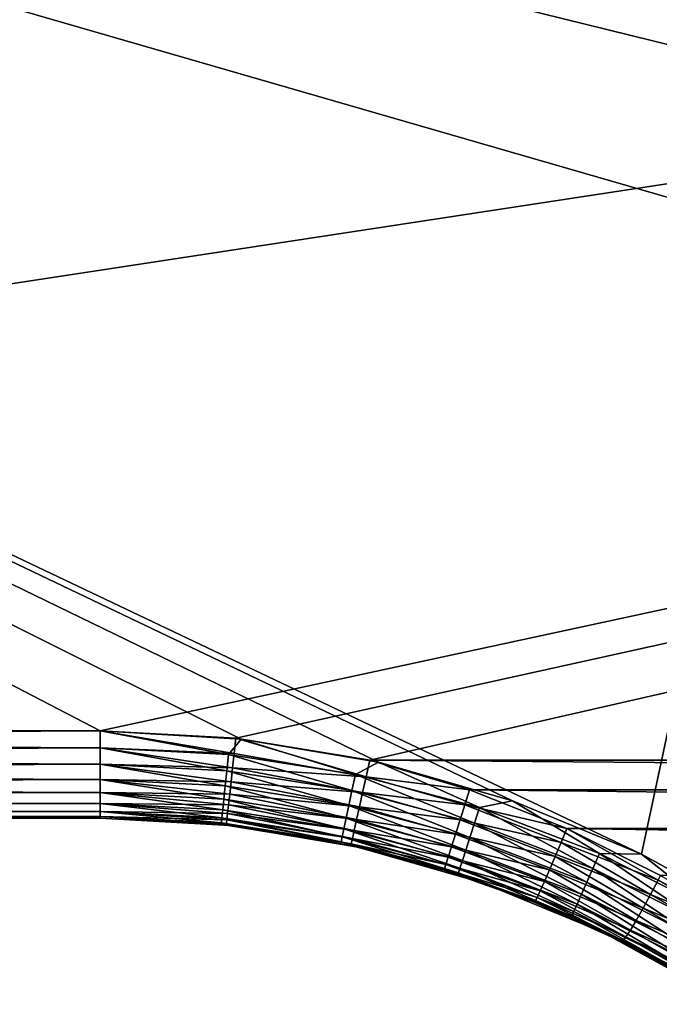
# Model space of a CAD drawing. Header units: metres. Extents: x -106 to 264, y -111 to 81.
# Tile 80 of 256: x -38 to -27, y -12 to 5. Entities that reach past the tile are written whole.
import ezdxf

# ---------------------------------------------------------------- set-up
doc = ezdxf.new("R2010")
doc.units = ezdxf.units.M
doc.layers.add('solid_20422013', color=7, linetype='CONTINUOUS')

msp = doc.modelspace()

# ---------------------------------------------------------------- linework, layer by layer
at = {"layer": 'solid_20422013'}
for points in [[(-88.5, 19.5, 19), (-24.973572, 1.137317, 19), (-24.71171, 3.778159, 19)], [(-88.5, 19.5, 19), (-27.27673, -9.6161, 19), (-24.973572, 1.137317, 19)], [(-88.5, 19.5, 19), (-24.71171, 3.778159, 19), (-24.176067, 6.363871, 19)], [(-88.5, 19.5, 19), (-29.49114, -8.702693, 19), (-27.27673, -9.6161, 19)], [(-88.5, 19.5, 19), (-31.797134, -8.038294, 19), (-29.49114, -8.702693, 19)], [(-88.5, 19.5, 19), (-34.154991, -7.639208, 19), (-31.797134, -8.038294, 19)], [(-88.5, 19.5, 19), (-36.57795, -7.5, 19), (-34.154991, -7.639208, 19)], [(-88.5, 19.5, 19), (-88.5, -7.5, 19), (-36.57795, -7.5, 19)], [(-88.5, -7.5, -19), (-88.5, 19.5, -19), (88.5, 19.5, -19)], [(-36.57795, -7.5, -19), (-88.5, -7.5, -19), (88.5, 19.5, -19)], [(-34.248116, -7.626623, -19), (-36.57795, -7.5, -19), (88.5, 19.5, -19)], [(-31.945723, -8.004942, -19), (-34.248116, -7.626623, -19), (88.5, 19.5, -19)], [(31.945723, -8.004942, -19), (-31.945723, -8.004942, -19), (88.5, 19.5, -19)], [(-27.27673, -9.6161, 19), (-25.181824, -10.770038, 19), (-24.973572, 1.137317, 19)], [(-88.5, -7.790902, 18.971521), (-36.57795, -7.5, 19), (-88.5, -7.5, 19)], [(-36.57795, -7.790902, 18.971521), (-36.57795, -7.5, 19), (-88.5, -7.790902, 18.971521)], [(-36.57795, -7.792635, -18.971178), (-88.5, -7.5, -19), (-36.57795, -7.5, -19)], [(-36.57795, -7.792635, -18.971178), (-88.5, -7.792635, -18.971178), (-88.5, -7.5, -19)], [(-34.373264, -7.905802, 18.971521), (-34.154991, -7.639208, 19), (-36.57795, -7.5, 19)], [(-34.373264, -7.905802, 18.971521), (-36.57795, -7.5, 19), (-36.57795, -7.790902, 18.971521)], [(-34.27634, -7.885547, -18.977211), (-36.57795, -7.5, -19), (-34.248116, -7.626623, -19)], [(-34.27634, -7.885547, -18.977211), (-36.57795, -7.792635, -18.971178), (-36.57795, -7.5, -19)], [(-34.373264, -7.905802, 18.971521), (-32.192471, -8.249255, 18.971521), (-34.154991, -7.639208, 19)], [(-34.27634, -7.885547, -18.977211), (-34.248116, -7.626623, -19), (-32.008015, -8.287268, -18.971874)], [(-32.008015, -8.287268, -18.971874), (-34.248116, -7.626623, -19), (-31.945723, -8.004942, -19)], [(-32.192471, -8.249255, 18.971521), (-31.797134, -8.038294, 19), (-34.154991, -7.639208, 19)], [(-36.57795, -7.790902, 18.971521), (-88.5, -7.790902, 18.971521), (-88.5, -8.072664, 18.886383)], [(-36.57795, -8.072664, 18.886383), (-36.57795, -7.790902, 18.971521), (-88.5, -8.072664, 18.886383)], [(-36.57795, -8.074025, -18.885818), (-88.5, -8.074297, -18.885706), (-88.5, -7.792635, -18.971178)], [(-36.57795, -8.074025, -18.885818), (-88.5, -7.792635, -18.971178), (-36.57795, -7.792635, -18.971178)], [(-34.402554, -8.186037, 18.886383), (-36.57795, -7.790902, 18.971521), (-36.57795, -8.072664, 18.886383)], [(-34.402554, -8.186037, 18.886383), (-34.373264, -7.905802, 18.971521), (-36.57795, -7.790902, 18.971521)], [(-34.303711, -8.136618, -18.909538), (-36.57795, -8.074025, -18.885818), (-36.57795, -7.792635, -18.971178)], [(-34.27634, -7.885547, -18.977211), (-34.303711, -8.136618, -18.909538), (-36.57795, -7.792635, -18.971178)], [(-34.402554, -8.186037, 18.886383), (-32.250732, -8.524928, 18.886383), (-34.373264, -7.905802, 18.971521)], [(-32.250732, -8.524928, 18.886383), (-32.192471, -8.249255, 18.971521), (-34.373264, -7.905802, 18.971521)], [(-34.27634, -7.885547, -18.977211), (-32.008015, -8.287268, -18.971874), (-34.303711, -8.136618, -18.909538)], [(-36.57795, -8.072664, 18.886383), (-88.5, -8.072664, 18.886383), (-88.5, -8.332376, 18.747858)], [(-36.57795, -8.332376, 18.747858), (-36.57795, -8.072664, 18.886383), (-88.5, -8.332376, 18.747858)], [(-36.57795, -8.333355, -18.747204), (-88.5, -8.074297, -18.885706), (-36.57795, -8.074025, -18.885818)], [(-36.57795, -8.333355, -18.747204), (-88.5, -8.333845, -18.746878), (-88.5, -8.074297, -18.885706)], [(-34.42955, -8.444342, 18.747858), (-36.57795, -8.072664, 18.886383), (-36.57795, -8.332376, 18.747858)], [(-34.42955, -8.444342, 18.747858), (-34.402554, -8.186037, 18.886383), (-36.57795, -8.072664, 18.886383)], [(-34.329388, -8.372191, -18.799038), (-36.57795, -8.333355, -18.747204), (-36.57795, -8.074025, -18.885818)], [(-34.303711, -8.136618, -18.909538), (-34.329388, -8.372191, -18.799038), (-36.57795, -8.074025, -18.885818)], [(-32.192471, -8.249255, 18.971521), (-30.059191, -8.817541, 18.971521), (-31.797134, -8.038294, 19)], [(-32.008015, -8.287268, -18.971874), (-31.945723, -8.004942, -19), (-30.230602, -8.511734, -18.990973)], [(30.228977, -8.512292, -18.990953), (-31.945723, -8.004942, -19), (31.945723, -8.004942, -19)], [(-30.230602, -8.511734, -18.990973), (-31.945723, -8.004942, -19), (30.228977, -8.512292, -18.990953)], [(-30.059191, -8.817541, 18.971521), (-29.49114, -8.702693, 19), (-31.797134, -8.038294, 19)], [(-34.42955, -8.444342, 18.747858), (-32.304432, -8.779027, 18.747858), (-34.402554, -8.186037, 18.886383)], [(-32.304432, -8.779027, 18.747858), (-32.250732, -8.524928, 18.886383), (-34.402554, -8.186037, 18.886383)], [(-34.303711, -8.136618, -18.909538), (-32.067665, -8.557632, -18.889124), (-34.329388, -8.372191, -18.799038)], [(-34.303711, -8.136618, -18.909538), (-32.008015, -8.287268, -18.971874), (-32.067665, -8.557632, -18.889124)], [(-32.250732, -8.524928, 18.886383), (-30.145792, -9.085665, 18.886383), (-32.192471, -8.249255, 18.971521)], [(-30.145792, -9.085665, 18.886383), (-30.059191, -8.817541, 18.971521), (-32.192471, -8.249255, 18.971521)], [(-30.310362, -8.768275, -18.957378), (-32.067665, -8.557632, -18.889124), (-32.008015, -8.287268, -18.971874)], [(-30.310362, -8.768275, -18.957378), (-32.008015, -8.287268, -18.971874), (-30.230602, -8.511734, -18.990973)], [(-36.57795, -8.332376, 18.747858), (-88.5, -8.332376, 18.747858), (-88.5, -8.560035, 18.561285)], [(-36.57795, -8.560035, 18.561285), (-36.57795, -8.332376, 18.747858), (-88.5, -8.560035, 18.561285)], [(-36.57795, -8.56066, -18.560659), (-88.5, -8.333845, -18.746878), (-36.57795, -8.333355, -18.747204)], [(-36.57795, -8.56066, -18.560659), (-88.5, -8.561285, -18.560036), (-88.5, -8.333845, -18.746878)], [(-34.453217, -8.670768, 18.561285), (-36.57795, -8.332376, 18.747858), (-36.57795, -8.560035, 18.561285)], [(-34.453217, -8.670768, 18.561285), (-34.42955, -8.444342, 18.747858), (-36.57795, -8.332376, 18.747858)], [(-34.352596, -8.585112, -18.649067), (-36.57795, -8.56066, -18.560659), (-36.57795, -8.333355, -18.747204)], [(-34.329388, -8.372191, -18.799038), (-34.352596, -8.585112, -18.649067), (-36.57795, -8.333355, -18.747204)], [(-34.453217, -8.670768, 18.561285), (-32.351505, -9.001766, 18.561285), (-34.42955, -8.444342, 18.747858)], [(-32.351505, -9.001766, 18.561285), (-32.304432, -8.779027, 18.747858), (-34.42955, -8.444342, 18.747858)], [(-34.329388, -8.372191, -18.799038), (-32.122219, -8.804893, -18.756554), (-34.352596, -8.585112, -18.649067)], [(-34.329388, -8.372191, -18.799038), (-32.067665, -8.557632, -18.889124), (-32.122219, -8.804893, -18.756554)], [(-36.57795, -8.560035, 18.561285), (-88.5, -8.560035, 18.561285), (-88.5, -8.746877, 18.333845)], [(-36.57795, -8.746877, 18.333845), (-36.57795, -8.560035, 18.561285), (-88.5, -8.746877, 18.333845)], [(-36.57795, -8.747205, -18.333355), (-88.5, -8.561285, -18.560036), (-36.57795, -8.56066, -18.560659)], [(-36.57795, -8.747205, -18.333355), (-88.5, -8.747859, -18.332376), (-88.5, -8.561285, -18.560036)], [(-34.472637, -8.856598, 18.333845), (-36.57795, -8.560035, 18.561285), (-36.57795, -8.746877, 18.333845)], [(-34.472637, -8.856598, 18.333845), (-34.453217, -8.670768, 18.561285), (-36.57795, -8.560035, 18.561285)], [(-34.372635, -8.768909, -18.464182), (-36.57795, -8.747205, -18.333355), (-36.57795, -8.56066, -18.560659)], [(-34.352596, -8.585112, -18.649067), (-34.372635, -8.768909, -18.464182), (-36.57795, -8.56066, -18.560659)], [(-34.352596, -8.585112, -18.649067), (-32.170639, -9.024358, -18.577126), (-34.372635, -8.768909, -18.464182)], [(-34.352596, -8.585112, -18.649067), (-32.122219, -8.804893, -18.756554), (-32.170639, -9.024358, -18.577126)], [(-32.304432, -8.779027, 18.747858), (-30.225616, -9.332805, 18.747858), (-32.250732, -8.524928, 18.886383)], [(-30.225616, -9.332805, 18.747858), (-30.145792, -9.085665, 18.886383), (-32.250732, -8.524928, 18.886383)], [(-30.391567, -9.027977, -18.870171), (-32.122219, -8.804893, -18.756554), (-32.067665, -8.557632, -18.889124)], [(-30.310362, -8.768275, -18.957378), (-30.391567, -9.027977, -18.870171), (-32.067665, -8.557632, -18.889124)], [(-30.310362, -8.768275, -18.957378), (-30.230602, -8.511734, -18.990973), (-28.558949, -9.174756, -18.951834)], [(-30.230602, -8.511734, -18.990973), (30.228977, -8.512292, -18.990953), (28.55736, -9.175474, -18.951775)], [(-28.558949, -9.174756, -18.951834), (-30.230602, -8.511734, -18.990973), (28.55736, -9.175474, -18.951775)], [(-36.57795, -8.746877, 18.333845), (-88.5, -8.746877, 18.333845), (-88.5, -8.885707, 18.074297)], [(-36.57795, -8.885707, 18.074297), (-36.57795, -8.746877, 18.333845), (-88.5, -8.885707, 18.074297)], [(-36.57795, -8.885819, -18.074024), (-88.5, -8.747859, -18.332376), (-36.57795, -8.747205, -18.333355)], [(-36.57795, -8.885819, -18.074024), (-88.5, -8.886382, -18.072664), (-88.5, -8.747859, -18.332376)], [(-34.487072, -8.994675, 18.074297), (-36.57795, -8.746877, 18.333845), (-36.57795, -8.885707, 18.074297)], [(-34.487072, -8.994675, 18.074297), (-34.472637, -8.856598, 18.333845), (-36.57795, -8.746877, 18.333845)], [(-34.388885, -8.917996, -18.25), (-36.57795, -8.885819, -18.074024), (-36.57795, -8.747205, -18.333355)], [(-34.372635, -8.768909, -18.464182), (-34.388885, -8.917996, -18.25), (-36.57795, -8.747205, -18.333355)], [(-34.472637, -8.856598, 18.333845), (-32.390141, -9.18457, 18.333845), (-34.453217, -8.670768, 18.561285)], [(-32.390141, -9.18457, 18.333845), (-32.351505, -9.001766, 18.561285), (-34.453217, -8.670768, 18.561285)], [(-34.372635, -8.768909, -18.464182), (-32.211681, -9.210377, -18.352169), (-34.388885, -8.917996, -18.25)], [(-34.372635, -8.768909, -18.464182), (-32.170639, -9.024358, -18.577126), (-32.211681, -9.210377, -18.352169)], [(-32.351505, -9.001766, 18.561285), (-30.295589, -9.549444, 18.561285), (-32.304432, -8.779027, 18.747858)], [(-30.295589, -9.549444, 18.561285), (-30.225616, -9.332805, 18.747858), (-32.304432, -8.779027, 18.747858)], [(-28.658428, -9.41777, -18.908085), (-30.391567, -9.027977, -18.870171), (-30.310362, -8.768275, -18.957378)], [(-28.658428, -9.41777, -18.908085), (-30.310362, -8.768275, -18.957378), (-28.558949, -9.174756, -18.951834)], [(-30.059191, -8.817541, 18.971521), (-27.996542, -9.604503, 18.971521), (-29.49114, -8.702693, 19)], [(-27.996542, -9.604503, 18.971521), (-27.27673, -9.6161, 19), (-29.49114, -8.702693, 19)], [(-36.57795, -8.885707, 18.074297), (-88.5, -8.885707, 18.074297), (-88.5, -8.971178, 17.792635)], [(-36.57795, -8.971178, 17.792635), (-36.57795, -8.885707, 18.074297), (-88.5, -8.971178, 17.792635)], [(-36.57795, -8.971178, -17.792635), (-88.5, -8.886382, -18.072664), (-36.57795, -8.885819, -18.074024)], [(-36.57795, -8.971178, -17.792635), (-88.5, -8.971521, -17.790901), (-88.5, -8.886382, -18.072664)], [(-34.495956, -9.079683, 17.792635), (-36.57795, -8.885707, 18.074297), (-36.57795, -8.971178, 17.792635)], [(-34.495956, -9.079683, 17.792635), (-34.487072, -8.994675, 18.074297), (-36.57795, -8.885707, 18.074297)], [(-34.40086, -9.027846, -18.013031), (-36.57795, -8.971178, -17.792635), (-36.57795, -8.885819, -18.074024)], [(-34.388885, -8.917996, -18.25), (-34.40086, -9.027846, -18.013031), (-36.57795, -8.885819, -18.074024)], [(-34.487072, -8.994675, 18.074297), (-32.418846, -9.320399, 18.074297), (-34.472637, -8.856598, 18.333845)], [(-32.418846, -9.320399, 18.074297), (-32.390141, -9.18457, 18.333845), (-34.472637, -8.856598, 18.333845)], [(-34.388885, -8.917996, -18.25), (-32.242802, -9.351418, -18.090544), (-34.40086, -9.027846, -18.013031)], [(-34.388885, -8.917996, -18.25), (-32.211681, -9.210377, -18.352169), (-32.242802, -9.351418, -18.090544)], [(-30.469645, -9.27555, -18.726822), (-32.170639, -9.024358, -18.577126), (-32.122219, -8.804893, -18.756554)], [(-30.391567, -9.027977, -18.870171), (-30.469645, -9.27555, -18.726822), (-32.122219, -8.804893, -18.756554)], [(-30.145792, -9.085665, 18.886383), (-28.110546, -9.862171, 18.886383), (-30.059191, -8.817541, 18.971521)], [(-28.110546, -9.862171, 18.886383), (-27.996542, -9.604503, 18.971521), (-30.059191, -8.817541, 18.971521)], [(-36.57795, -9, -17.5), (-88.5, -8.971521, -17.790901), (-36.57795, -8.971178, -17.792635)], [(-36.57795, -8.971178, 17.792635), (-88.5, -8.971178, 17.792635), (-88.5, -9, 17.5)], [(-36.57795, -9, 17.5), (-36.57795, -8.971178, 17.792635), (-88.5, -9, 17.5)], [(-36.57795, -9, -17.5), (-88.5, -9, -17.5), (-88.5, -8.971521, -17.790901)], [(-36.57795, -9, -17.5), (-88.5, -9, 17.5), (-88.5, -9, -17.5)], [(-36.57795, -9, -17.5), (-36.57795, -9, 17.5), (-88.5, -9, 17.5)], [(-34.351048, -9.124364, 17.5), (-36.57795, -8.971178, 17.792635), (-36.57795, -9, 17.5)], [(-34.351048, -9.124364, 17.5), (-34.495956, -9.079683, 17.792635), (-36.57795, -8.971178, 17.792635)], [(-34.410664, -9.117775, -17.5), (-36.57795, -9, -17.5), (-36.57795, -8.971178, -17.792635)], [(-34.408192, -9.09512, -17.760471), (-34.410664, -9.117775, -17.5), (-36.57795, -8.971178, -17.792635)], [(-34.40086, -9.027846, -18.013031), (-34.408192, -9.09512, -17.760471), (-36.57795, -8.971178, -17.792635)], [(-34.410664, -9.117775, -17.5), (-34.351048, -9.124364, 17.5), (-36.57795, -9, 17.5)], [(-34.410664, -9.117775, -17.5), (-36.57795, -9, 17.5), (-36.57795, -9, -17.5)], [(-34.495956, -9.079683, 17.792635), (-32.43652, -9.404024, 17.792635), (-34.487072, -8.994675, 18.074297)], [(-34.351048, -9.124364, 17.5), (-32.43652, -9.404024, 17.792635), (-34.495956, -9.079683, 17.792635)], [(-32.43652, -9.404024, 17.792635), (-32.418846, -9.320399, 18.074297), (-34.487072, -8.994675, 18.074297)], [(-34.408192, -9.09512, -17.760471), (-32.268902, -9.469713, -17.5), (-34.410664, -9.117775, -17.5)], [(-34.410664, -9.117775, -17.5), (-32.268902, -9.469713, -17.5), (-34.351048, -9.124364, 17.5)], [(-34.40086, -9.027846, -18.013031), (-32.262241, -9.43953, -17.802937), (-34.408192, -9.09512, -17.760471)], [(-34.408192, -9.09512, -17.760471), (-32.262241, -9.43953, -17.802937), (-32.268902, -9.469713, -17.5)], [(-34.40086, -9.027846, -18.013031), (-32.242802, -9.351418, -18.090544), (-32.262241, -9.43953, -17.802937)], [(-34.351048, -9.124364, 17.5), (-32.15184, -9.495909, 17.5), (-32.43652, -9.404024, 17.792635)], [(-32.268902, -9.469713, -17.5), (-32.15184, -9.495909, 17.5), (-34.351048, -9.124364, 17.5)], [(-32.390141, -9.18457, 18.333845), (-30.353016, -9.727242, 18.333845), (-32.351505, -9.001766, 18.561285)], [(-30.353016, -9.727242, 18.333845), (-30.295589, -9.549444, 18.561285), (-32.351505, -9.001766, 18.561285)], [(-30.539537, -9.494779, -18.53129), (-32.211681, -9.210377, -18.352169), (-32.170639, -9.024358, -18.577126)], [(-30.469645, -9.27555, -18.726822), (-30.539537, -9.494779, -18.53129), (-32.170639, -9.024358, -18.577126)], [(-28.759199, -9.660615, -18.812933), (-30.469645, -9.27555, -18.726822), (-30.391567, -9.027977, -18.870171)], [(-28.658428, -9.41777, -18.908085), (-28.759199, -9.660615, -18.812933), (-30.391567, -9.027977, -18.870171)], [(-30.225616, -9.332805, 18.747858), (-28.215628, -10.099674, 18.747858), (-30.145792, -9.085665, 18.886383)], [(-28.215628, -10.099674, 18.747858), (-28.110546, -9.862171, 18.886383), (-30.145792, -9.085665, 18.886383)], [(-32.418846, -9.320399, 18.074297), (-30.395687, -9.859351, 18.074297), (-32.390141, -9.18457, 18.333845)], [(-30.395687, -9.859351, 18.074297), (-30.353016, -9.727242, 18.333845), (-32.390141, -9.18457, 18.333845)], [(-30.596815, -9.671699, -18.294149), (-32.242802, -9.351418, -18.090544), (-32.211681, -9.210377, -18.352169)], [(-30.539537, -9.494779, -18.53129), (-30.596815, -9.671699, -18.294149), (-32.211681, -9.210377, -18.352169)], [(-28.856003, -9.889251, -18.665138), (-30.539537, -9.494779, -18.53129), (-30.469645, -9.27555, -18.726822)], [(-28.759199, -9.660615, -18.812933), (-28.856003, -9.889251, -18.665138), (-30.469645, -9.27555, -18.726822)], [(-26.989979, -10.064701, -18.847626), (-28.658428, -9.41777, -18.908085), (-28.558949, -9.174756, -18.951834)], [(-28.558949, -9.174756, -18.951834), (28.55736, -9.175474, -18.951775), (26.949268, -9.985374, -18.861515)], [(-26.949268, -9.985374, -18.861515), (-28.558949, -9.174756, -18.951834), (26.949268, -9.985374, -18.861515)], [(-26.989979, -10.064701, -18.847626), (-28.558949, -9.174756, -18.951834), (-26.949268, -9.985374, -18.861515)], [(-32.43652, -9.404024, 17.792635), (-30.421957, -9.940685, 17.792635), (-32.418846, -9.320399, 18.074297)], [(-32.15184, -9.495909, 17.5), (-30.421957, -9.940685, 17.792635), (-32.43652, -9.404024, 17.792635)], [(-30.421957, -9.940685, 17.792635), (-30.395687, -9.859351, 18.074297), (-32.418846, -9.320399, 18.074297)], [(-30.673458, -9.891441, -17.491962), (-32.268902, -9.469713, -17.5), (-32.262241, -9.43953, -17.802937)], [(-30.673458, -9.891441, -17.491962), (-32.15184, -9.495909, 17.5), (-32.268902, -9.469713, -17.5)], [(-30.638561, -9.797417, -18.030767), (-32.262241, -9.43953, -17.802937), (-32.242802, -9.351418, -18.090544)], [(-30.66383, -9.869481, -17.75819), (-30.673458, -9.891441, -17.491962), (-32.262241, -9.43953, -17.802937)], [(-30.638561, -9.797417, -18.030767), (-30.66383, -9.869481, -17.75819), (-32.262241, -9.43953, -17.802937)], [(-30.596815, -9.671699, -18.294149), (-30.638561, -9.797417, -18.030767), (-32.242802, -9.351418, -18.090544)], [(-30.295589, -9.549444, 18.561285), (-28.307741, -10.307867, 18.561285), (-30.225616, -9.332805, 18.747858)], [(-28.307741, -10.307867, 18.561285), (-28.215628, -10.099674, 18.747858), (-30.225616, -9.332805, 18.747858)], [(-27.119446, -10.311849, -18.766998), (-28.759199, -9.660615, -18.812933), (-28.658428, -9.41777, -18.908085)], [(-26.989979, -10.064701, -18.847626), (-27.119446, -10.311849, -18.766998), (-28.658428, -9.41777, -18.908085)], [(-32.15184, -9.495909, 17.5), (-30.007679, -10.110014, 17.5), (-30.421957, -9.940685, 17.792635)], [(-30.673458, -9.891441, -17.491962), (-30.007679, -10.110014, 17.5), (-32.15184, -9.495909, 17.5)], [(-28.942966, -10.089451, -18.469353), (-30.596815, -9.671699, -18.294149), (-30.539537, -9.494779, -18.53129)], [(-28.856003, -9.889251, -18.665138), (-28.942966, -10.089451, -18.469353), (-30.539537, -9.494779, -18.53129)], [(-30.353016, -9.727242, 18.333845), (-28.383339, -10.478732, 18.333845), (-30.295589, -9.549444, 18.561285)], [(-28.383339, -10.478732, 18.333845), (-28.307741, -10.307867, 18.561285), (-30.295589, -9.549444, 18.561285)], [(-28.110546, -9.862171, 18.886383), (-26.167044, -10.846035, 18.886383), (-27.996542, -9.604503, 18.971521)], [(-27.996542, -9.604503, 18.971521), (-26.026873, -10.601613, 18.971521), (-27.27673, -9.6161, 19)], [(-26.167044, -10.846035, 18.886383), (-26.026873, -10.601613, 18.971521), (-27.996542, -9.604503, 18.971521)], [(-26.026873, -10.601613, 18.971521), (-25.181824, -10.770038, 19), (-27.27673, -9.6161, 19)], [(-29.068716, -10.361866, -17.979294), (-30.66383, -9.869481, -17.75819), (-30.638561, -9.797417, -18.030767)], [(-29.014996, -10.24939, -18.235954), (-30.638561, -9.797417, -18.030767), (-30.596815, -9.671699, -18.294149)], [(-29.014996, -10.24939, -18.235954), (-29.068716, -10.361866, -17.979294), (-30.638561, -9.797417, -18.030767)], [(-28.942966, -10.089451, -18.469353), (-29.014996, -10.24939, -18.235954), (-30.596815, -9.671699, -18.294149)], [(-30.395687, -9.859351, 18.074297), (-28.43951, -10.60569, 18.074297), (-30.353016, -9.727242, 18.333845)], [(-28.43951, -10.60569, 18.074297), (-28.383339, -10.478732, 18.333845), (-30.353016, -9.727242, 18.333845)], [(-27.247408, -10.547742, -18.627703), (-28.856003, -9.889251, -18.665138), (-28.759199, -9.660615, -18.812933)], [(-27.119446, -10.311849, -18.766998), (-27.247408, -10.547742, -18.627703), (-28.759199, -9.660615, -18.812933)], [(-29.118393, -10.443194, -17.456961), (-30.673458, -9.891441, -17.491962), (-30.66383, -9.869481, -17.75819)], [(-29.118393, -10.443194, -17.456961), (-30.007679, -10.110014, 17.5), (-30.673458, -9.891441, -17.491962)], [(-29.102968, -10.425276, -17.714935), (-29.118393, -10.443194, -17.456961), (-30.66383, -9.869481, -17.75819)], [(-29.068716, -10.361866, -17.979294), (-29.102968, -10.425276, -17.714935), (-30.66383, -9.869481, -17.75819)], [(-30.421957, -9.940685, 17.792635), (-28.474094, -10.683852, 17.792635), (-30.395687, -9.859351, 18.074297)], [(-30.007679, -10.110014, 17.5), (-28.474094, -10.683852, 17.792635), (-30.421957, -9.940685, 17.792635)], [(-28.474094, -10.683852, 17.792635), (-28.43951, -10.60569, 18.074297), (-30.395687, -9.859351, 18.074297)], [(-27.365421, -10.756025, -18.433266), (-28.942966, -10.089451, -18.469353), (-28.856003, -9.889251, -18.665138)], [(-27.247408, -10.547742, -18.627703), (-27.365421, -10.756025, -18.433266), (-28.856003, -9.889251, -18.665138)], [(-28.215628, -10.099674, 18.747858), (-26.296246, -11.071328, 18.747858), (-28.110546, -9.862171, 18.886383)], [(-26.296246, -11.071328, 18.747858), (-26.167044, -10.846035, 18.886383), (-28.110546, -9.862171, 18.886383)], [(-30.007679, -10.110014, 17.5), (-27.945229, -10.959043, 17.5), (-28.474094, -10.683852, 17.792635)], [(-29.118393, -10.443194, -17.456961), (-27.945229, -10.959043, 17.5), (-30.007679, -10.110014, 17.5)], [(-27.465849, -10.922919, -18.194117), (-29.014996, -10.24939, -18.235954), (-28.942966, -10.089451, -18.469353)], [(-27.365421, -10.756025, -18.433266), (-27.465849, -10.922919, -18.194117), (-28.942966, -10.089451, -18.469353)], [(-28.307741, -10.307867, 18.561285), (-26.4095, -11.268818, 18.561285), (-28.215628, -10.099674, 18.747858)], [(-26.4095, -11.268818, 18.561285), (-26.296246, -11.071328, 18.747858), (-28.215628, -10.099674, 18.747858)], [(-25.127911, -11.127632, -18.69766), (-27.119446, -10.311849, -18.766998), (-26.989979, -10.064701, -18.847626)], [(-24.89687, -11.159752, -18.696466), (-26.989979, -10.064701, -18.847626), (-26.949268, -9.985374, -18.861515)], [(-24.89687, -11.159752, -18.696466), (-25.127911, -11.127632, -18.69766), (-26.989979, -10.064701, -18.847626)], [(-27.542971, -11.039305, -17.926687), (-29.068716, -10.361866, -17.979294), (-29.014996, -10.24939, -18.235954)], [(-27.465849, -10.922919, -18.194117), (-27.542971, -11.039305, -17.926687), (-29.014996, -10.24939, -18.235954)], [(-28.383339, -10.478732, 18.333845), (-26.502451, -11.430899, 18.333845), (-28.307741, -10.307867, 18.561285)], [(-26.502451, -11.430899, 18.333845), (-26.4095, -11.268818, 18.561285), (-28.307741, -10.307867, 18.561285)], [(-25.282393, -11.360255, -18.617277), (-27.247408, -10.547742, -18.627703), (-27.119446, -10.311849, -18.766998)], [(-25.282393, -11.360255, -18.617277), (-27.119446, -10.311849, -18.766998), (-25.127911, -11.127632, -18.69766)], [(-27.621037, -11.117782, -17.376112), (-29.118393, -10.443194, -17.456961), (-29.102968, -10.425276, -17.714935)], [(-27.621037, -11.117782, -17.376112), (-27.945229, -10.959043, 17.5), (-29.118393, -10.443194, -17.456961)], [(-27.594654, -11.103231, -17.647343), (-29.102968, -10.425276, -17.714935), (-29.068716, -10.361866, -17.979294)], [(-27.594654, -11.103231, -17.647343), (-27.621037, -11.117782, -17.376112), (-29.102968, -10.425276, -17.714935)], [(-27.542971, -11.039305, -17.926687), (-27.594654, -11.103231, -17.647343), (-29.068716, -10.361866, -17.979294)], [(-28.43951, -10.60569, 18.074297), (-26.571514, -11.55133, 18.074297), (-28.383339, -10.478732, 18.333845)], [(-26.571514, -11.55133, 18.074297), (-26.502451, -11.430899, 18.333845), (-28.383339, -10.478732, 18.333845)], [(-28.474094, -10.683852, 17.792635), (-26.614035, -11.625474, 17.792635), (-28.43951, -10.60569, 18.074297)], [(-26.614035, -11.625474, 17.792635), (-26.571514, -11.55133, 18.074297), (-28.43951, -10.60569, 18.074297)], [(-25.434931, -11.581549, -18.478134), (-27.365421, -10.756025, -18.433266), (-27.247408, -10.547742, -18.627703)], [(-25.282393, -11.360255, -18.617277), (-25.434931, -11.581549, -18.478134), (-27.247408, -10.547742, -18.627703)], [(-27.945229, -10.959043, 17.5), (-26.614035, -11.625474, 17.792635), (-28.474094, -10.683852, 17.792635)], [(-25.575516, -11.776178, -18.283527), (-27.465849, -10.922919, -18.194117), (-27.365421, -10.756025, -18.433266)], [(-25.434931, -11.581549, -18.478134), (-25.575516, -11.776178, -18.283527), (-27.365421, -10.756025, -18.433266)], [(-27.945229, -10.959043, 17.5), (-25.990137, -12.032435, 17.5), (-26.614035, -11.625474, 17.792635)], [(-27.621037, -11.117782, -17.376112), (-25.990137, -12.032435, 17.5), (-27.945229, -10.959043, 17.5)], [(-25.694824, -11.930908, -18.04409), (-27.542971, -11.039305, -17.926687), (-27.465849, -10.922919, -18.194117)], [(-25.575516, -11.776178, -18.283527), (-25.694824, -11.930908, -18.04409), (-27.465849, -10.922919, -18.194117)], [(-25.846603, -12.093743, -17.497486), (-27.621037, -11.117782, -17.376112), (-27.594654, -11.103231, -17.647343)], [(-25.727766, -12.199001, -17.211674), (-25.990137, -12.032435, 17.5), (-27.621037, -11.117782, -17.376112)], [(-25.846603, -12.093743, -17.497486), (-25.727766, -12.199001, -17.211674), (-27.621037, -11.117782, -17.376112)], [(-25.78615, -12.03743, -17.775991), (-27.594654, -11.103231, -17.647343), (-27.542971, -11.039305, -17.926687)], [(-25.78615, -12.03743, -17.775991), (-25.846603, -12.093743, -17.497486), (-27.594654, -11.103231, -17.647343)], [(-25.694824, -11.930908, -18.04409), (-25.78615, -12.03743, -17.775991), (-27.542971, -11.039305, -17.926687)]]:
    msp.add_3dface(points, dxfattribs=at)

doc.saveas('drawing.dxf')
